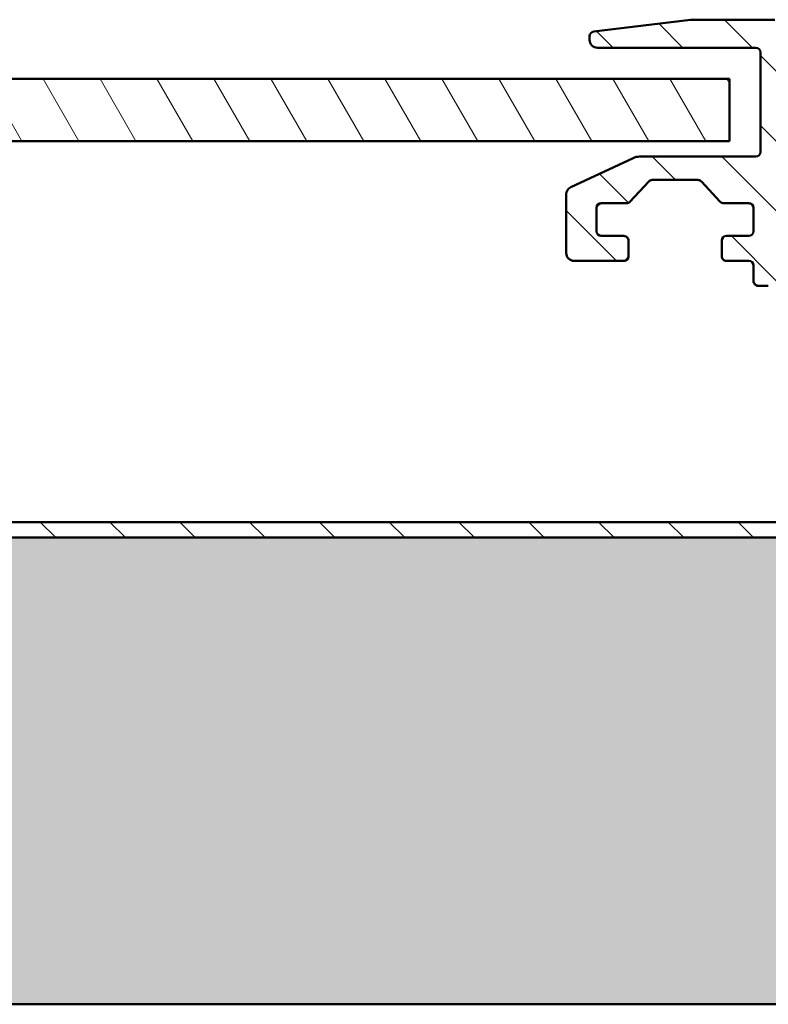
# Model space of a CAD drawing. Header units: millimetres. Extents: x 200 to 13555, y -185 to 8310.
# Tile 22 of 94: x 3881 to 3930, y 7617 to 7680. Entities that reach past the tile are written whole.
import ezdxf

# ---------------------------------------------------------------- set-up
doc = ezdxf.new("R2010")
doc.units = ezdxf.units.MM
doc.header["$LTSCALE"] = 10
doc.layers.add('Schraffur', color=7, linetype='Continuous', lineweight=18)
doc.layers.add('Sichtbare Kanten(DIN)', color=7, linetype='Continuous', lineweight=50)
pattern_1 = [(135.00021045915, (0, 0), (-2.245055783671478, -2.245072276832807), [])]

msp = doc.modelspace()

# ---------------------------------------------------------------- hatches: boundary and pattern name
at = {"layer": 'Schraffur'}
h = msp.add_hatch(dxfattribs=at)
h.set_pattern_fill('ANSI31', color=256, scale=25.4, angle=90.00021045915, style=0)
h.set_pattern_definition(pattern_1)
edge = h.paths.add_edge_path()
edge.add_line((3930.972781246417, 7679.776292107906), (3930.099468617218, 7680.213008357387))
edge.add_ellipse((3929.965304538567, 7679.94464336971), major_axis=(1.22472318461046e-14, 0.3000411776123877), ratio=0.9998627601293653, start_angle=333.434948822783, end_angle=360.0000000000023)
edge.add_line((3929.965304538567, 7680.244684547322), (3924.569950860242, 7680.244684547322))
edge.add_ellipse((3924.569950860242, 7679.94464336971), major_axis=(1.064778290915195e-15, 0.300041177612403), ratio=0.9998627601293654, start_angle=2.033576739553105e-13, end_angle=6.999999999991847)
edge.add_line((3924.53339005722, 7680.242448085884), (3918.299564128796, 7679.476925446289))
edge.add_ellipse((3918.336124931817, 7679.179120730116), major_axis=(2.701406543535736e-14, 0.300041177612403), ratio=0.9998627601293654, start_angle=6.99999999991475, end_angle=90.00000000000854)
edge.add_line((3918.036124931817, 7679.179120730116), (3918.036124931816, 7678.944506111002))
edge.add_ellipse((3918.536124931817, 7678.944506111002), major_axis=(1.774630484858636e-15, 0.5000686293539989), ratio=0.9998627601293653, start_angle=90.00000000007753, end_angle=180.0000000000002)
edge.add_line((3918.536124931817, 7678.444437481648), (3928.736124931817, 7678.444437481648))
edge.add_ellipse((3928.736124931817, 7678.144396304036), major_axis=(1.064778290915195e-15, 0.300041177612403), ratio=0.9998627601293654, start_angle=270.0000000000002, end_angle=360.0000000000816, ccw=False)
edge.add_line((3929.036124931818, 7678.144396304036), (3929.036124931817, 7671.743517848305))
edge.add_ellipse((3928.736124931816, 7671.743517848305), major_axis=(1.064778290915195e-15, 0.300041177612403), ratio=0.9998627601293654, start_angle=180.0000000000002, end_angle=270.0000000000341, ccw=False)
edge.add_line((3928.736124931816, 7671.443476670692), (3921.25781959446, 7671.443476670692))
edge.add_ellipse((3921.25781959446, 7670.443339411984), major_axis=(3.549260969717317e-15, 1.00013725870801), ratio=0.9998627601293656, start_angle=2.033576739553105e-13, end_angle=24.99999999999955)
edge.add_line((3920.835201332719, 7671.349771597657), (3916.824815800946, 7669.479441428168))
edge.add_ellipse((3917.036124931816, 7669.026225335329), major_axis=(5.775486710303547e-14, 0.5000686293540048), ratio=0.9998627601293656, start_angle=25.00000000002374, end_angle=90.00000000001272)
edge.add_line((3916.536124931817, 7669.026225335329), (3916.536124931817, 7665.242625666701))
edge.add_ellipse((3917.036124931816, 7665.242625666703), major_axis=(1.774630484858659e-15, 0.5000686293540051), ratio=0.9998627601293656, start_angle=90.00000000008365, end_angle=180.0000000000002)
edge.add_line((3917.036124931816, 7664.742557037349), (3920.236124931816, 7664.742557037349))
edge.add_ellipse((3920.236124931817, 7665.042598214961), major_axis=(-1.064778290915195e-15, -0.300041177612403), ratio=0.9998627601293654, start_angle=0, end_angle=90.0000000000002)
edge.add_line((3920.536124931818, 7665.042598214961), (3920.536124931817, 7666.042735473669))
edge.add_ellipse((3920.236124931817, 7666.042735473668), major_axis=(-1.064778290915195e-15, -0.3000411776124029), ratio=0.9998627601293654, start_angle=90.00000000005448, end_angle=180.0000000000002)
edge.add_line((3920.236124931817, 7666.342776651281), (3918.786124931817, 7666.342776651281))
edge.add_ellipse((3918.786124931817, 7666.642817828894), major_axis=(-1.064778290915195e-15, -0.300041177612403), ratio=0.9998627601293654, start_angle=270.0000000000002, end_angle=360.0000000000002, ccw=False)
edge.add_line((3918.486124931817, 7666.642817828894), (3918.486124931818, 7668.143023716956))
edge.add_ellipse((3918.786124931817, 7668.143023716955), major_axis=(-1.064778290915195e-15, -0.300041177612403), ratio=0.9998627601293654, start_angle=180.0000000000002, end_angle=270.00000000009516, ccw=False)
edge.add_line((3918.786124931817, 7668.443064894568), (3920.405681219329, 7668.443064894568))
edge.add_ellipse((3920.405681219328, 7668.743106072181), major_axis=(-1.064778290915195e-15, -0.300041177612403), ratio=0.9998627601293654, start_angle=1.087662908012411e-10, end_angle=46.9999999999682)
edge.add_line((3920.625087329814, 7668.538478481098), (3921.845935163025, 7669.8478571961))
edge.add_ellipse((3922.065341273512, 7669.643229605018), major_axis=(-1.064778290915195e-15, -0.300041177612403), ratio=0.9998627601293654, start_angle=180.0000000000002, end_angle=227.0000000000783, ccw=False)
edge.add_line((3922.065341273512, 7669.943270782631), (3925.006908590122, 7669.943270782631))
edge.add_ellipse((3925.006908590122, 7669.643229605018), major_axis=(-7.787182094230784e-14, -0.300041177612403), ratio=0.9998627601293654, start_angle=133.0000000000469, end_angle=180.0000000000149, ccw=False)
edge.add_line((3925.226314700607, 7669.8478571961), (3926.447162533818, 7668.538478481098))
edge.add_ellipse((3926.666568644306, 7668.743106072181), major_axis=(-7.787182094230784e-14, -0.300041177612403), ratio=0.9998627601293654, start_angle=312.9999999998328, end_angle=360.0000000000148)
edge.add_line((3926.666568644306, 7668.443064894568), (3928.286124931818, 7668.443064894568))
edge.add_ellipse((3928.286124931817, 7668.143023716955), major_axis=(1.064778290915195e-15, 0.300041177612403), ratio=0.9998627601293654, start_angle=270.0000000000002, end_angle=359.99999999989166, ccw=False)
edge.add_line((3928.586124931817, 7668.143023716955), (3928.586124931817, 7666.642817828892))
edge.add_ellipse((3928.286124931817, 7666.642817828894), major_axis=(1.064778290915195e-15, 0.300041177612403), ratio=0.9998627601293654, start_angle=180.0000000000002, end_angle=269.99999999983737, ccw=False)
edge.add_line((3928.286124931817, 7666.342776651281), (3926.836124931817, 7666.342776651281))
edge.add_ellipse((3926.836124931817, 7666.042735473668), major_axis=(1.064778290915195e-15, 0.300041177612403), ratio=0.9998627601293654, start_angle=2.033576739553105e-13, end_angle=90.0000000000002)
edge.add_line((3926.536124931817, 7666.042735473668), (3926.536124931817, 7665.04259821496))
edge.add_ellipse((3926.836124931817, 7665.042598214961), major_axis=(1.064778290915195e-15, 0.300041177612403), ratio=0.9998627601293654, start_angle=90.00000000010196, end_angle=180.0000000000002)
edge.add_line((3926.836124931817, 7664.742557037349), (3928.286124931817, 7664.742557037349))
edge.add_ellipse((3928.286124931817, 7664.442515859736), major_axis=(1.064778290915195e-15, 0.300041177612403), ratio=0.9998627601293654, start_angle=270.0000000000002, end_angle=360.0000000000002, ccw=False)
edge.add_line((3928.586124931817, 7664.442515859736), (3928.586124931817, 7663.442378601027))
edge.add_ellipse((3928.886124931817, 7663.442378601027), major_axis=(1.064778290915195e-15, 0.300041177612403), ratio=0.9998627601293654, start_angle=90.00000000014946, end_angle=180.0000000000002)
edge.add_line((3928.886124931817, 7663.142337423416), (3929.536124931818, 7663.142337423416))
edge.add_ellipse((3929.536124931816, 7664.142474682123), major_axis=(-3.549260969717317e-15, -1.00013725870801), ratio=0.9998627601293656, start_angle=3.277243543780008e-11, end_angle=90.0000000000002)
edge.add_line((3930.536124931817, 7664.142474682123), (3930.536124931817, 7672.143572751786))
edge.add_ellipse((3931.036124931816, 7672.143572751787), major_axis=(-1.774630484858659e-15, -0.5000686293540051), ratio=0.9998627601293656, start_angle=180.0000000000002, end_angle=270.0000000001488, ccw=False)
edge.add_ellipse((3931.036124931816, 7673.143710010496), major_axis=(-1.774630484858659e-15, -0.5000686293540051), ratio=0.9998627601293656, start_angle=2.033576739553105e-13, end_angle=90.0000000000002)
edge.add_line((3931.536124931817, 7673.143710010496), (3931.536124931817, 7675.360352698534))
edge.add_ellipse((3933.786124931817, 7675.360352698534), major_axis=(-1.442602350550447e-13, -2.250308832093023), ratio=0.9998627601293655, start_angle=187.6468701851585, end_angle=270.00000000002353, ccw=False)
edge.add_ellipse((3935.786124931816, 7660.461969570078), major_axis=(-8.487148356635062e-13, -17.28237183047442), ratio=0.9998627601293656, start_angle=172.3531298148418, end_angle=187.6468701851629, ccw=False)
edge.add_ellipse((3937.786124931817, 7675.360352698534), major_axis=(7.985837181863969e-15, 2.250308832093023), ratio=0.999862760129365, start_angle=270.0000000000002, end_angle=352.3531298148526, ccw=False)
edge.add_line((3940.036124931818, 7675.360352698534), (3940.036124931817, 7670.993414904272))
edge.add_ellipse((3940.786124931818, 7670.993414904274), major_axis=(2.661945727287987e-15, 0.7501029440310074), ratio=0.9998627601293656, start_angle=90.00000000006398, end_angle=270.0000000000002)
edge.add_line((3941.536124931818, 7670.993414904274), (3941.536124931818, 7675.360352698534))
edge.add_ellipse((3943.786124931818, 7675.360352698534), major_axis=(-2.70131770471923e-13, -2.250308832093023), ratio=0.999862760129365, start_angle=187.6468701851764, end_angle=270.0000000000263, ccw=False)
edge.add_ellipse((3945.786124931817, 7660.461969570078), major_axis=(-3.216820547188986e-12, -17.28237183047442), ratio=0.9998627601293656, start_angle=172.3531298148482, end_angle=187.6468701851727, ccw=False)
edge.add_ellipse((3947.786124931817, 7675.360352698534), major_axis=(7.985837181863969e-15, 2.250308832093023), ratio=0.999862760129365, start_angle=270.0000000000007, end_angle=352.35312981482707, ccw=False)
edge.add_line((3950.036124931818, 7675.360352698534), (3950.036124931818, 7670.993414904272))
edge.add_ellipse((3950.786124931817, 7670.993414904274), major_axis=(2.661945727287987e-15, 0.7501029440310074), ratio=0.9998627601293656, start_angle=90.00000000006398, end_angle=270.0000000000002)
edge.add_line((3951.536124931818, 7670.993414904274), (3951.536124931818, 7674.8439433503))
edge.add_ellipse((3952.536124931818, 7674.843943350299), major_axis=(-9.90645556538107e-14, -1.00013725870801), ratio=0.9998627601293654, start_angle=193.3423637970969, end_angle=269.9999999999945, ccw=False)
edge.add_ellipse((3952.236124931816, 7676.109028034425), major_axis=(-6.35169841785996e-14, -0.300041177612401), ratio=0.9998627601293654, start_angle=13.34236379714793, end_angle=90.0000000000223)
edge.add_line((3952.536124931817, 7676.109028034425), (3952.536124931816, 7679.244547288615))
edge.add_ellipse((3951.536124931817, 7679.244547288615), major_axis=(-3.549260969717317e-15, -1.00013725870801), ratio=0.9998627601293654, start_angle=90.0000000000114, end_angle=180.0000000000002)
edge.add_line((3951.536124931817, 7680.244684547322), (3950.606945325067, 7680.244684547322))
edge.add_ellipse((3950.606945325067, 7679.94464336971), major_axis=(1.064778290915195e-15, 0.300041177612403), ratio=0.9998627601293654, start_angle=2.033576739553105e-13, end_angle=26.56505117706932)
edge.add_line((3950.472781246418, 7680.213008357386), (3949.599468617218, 7679.776292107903))
edge.add_ellipse((3949.465304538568, 7680.044657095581), major_axis=(1.064778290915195e-15, 0.300041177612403), ratio=0.9998627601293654, start_angle=180.0000000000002, end_angle=206.5650511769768, ccw=False)
edge.add_line((3949.465304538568, 7679.744615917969), (3949.106945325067, 7679.744615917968))
edge.add_ellipse((3949.106945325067, 7680.044657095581), major_axis=(1.323602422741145e-14, 0.300041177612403), ratio=0.9998627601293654, start_angle=153.4349488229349, end_angle=180.0000000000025, ccw=False)
edge.add_line((3948.972781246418, 7679.776292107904), (3948.099468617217, 7680.213008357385))
edge.add_ellipse((3947.965304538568, 7679.94464336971), major_axis=(-3.939548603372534e-14, 0.300041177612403), ratio=0.9998627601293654, start_angle=333.4349488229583, end_angle=359.9999999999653)
edge.add_line((3947.965304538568, 7680.244684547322), (3947.606945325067, 7680.244684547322))
edge.add_ellipse((3947.606945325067, 7679.94464336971), major_axis=(1.064778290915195e-15, 0.300041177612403), ratio=0.9998627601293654, start_angle=2.033576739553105e-13, end_angle=26.56505117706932)
edge.add_line((3947.472781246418, 7680.213008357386), (3946.599468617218, 7679.776292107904))
edge.add_ellipse((3946.465304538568, 7680.044657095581), major_axis=(1.064778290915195e-15, 0.300041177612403), ratio=0.9998627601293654, start_angle=180.0000000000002, end_angle=206.5650511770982, ccw=False)
edge.add_line((3946.465304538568, 7679.744615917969), (3946.106945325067, 7679.744615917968))
edge.add_ellipse((3946.106945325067, 7680.044657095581), major_axis=(5.171219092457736e-14, 0.300041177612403), ratio=0.9998627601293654, start_angle=153.4349488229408, end_angle=180.0000000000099, ccw=False)
edge.add_line((3945.972781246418, 7679.776292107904), (3945.099468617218, 7680.213008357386))
edge.add_ellipse((3944.965304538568, 7679.94464336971), major_axis=(1.424216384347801e-14, 0.3000411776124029), ratio=0.9998627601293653, start_angle=333.4349488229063, end_angle=360.0000000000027)
edge.add_line((3944.965304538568, 7680.244684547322), (3944.606945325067, 7680.244684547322))
edge.add_ellipse((3944.606945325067, 7679.94464336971), major_axis=(1.064778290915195e-15, 0.300041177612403), ratio=0.9998627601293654, start_angle=2.033576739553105e-13, end_angle=26.56505117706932)
edge.add_line((3944.472781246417, 7680.213008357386), (3943.599468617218, 7679.776292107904))
edge.add_ellipse((3943.465304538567, 7680.044657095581), major_axis=(1.064778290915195e-15, 0.300041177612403), ratio=0.9998627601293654, start_angle=180.0000000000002, end_angle=206.5650511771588, ccw=False)
edge.add_line((3943.465304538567, 7679.744615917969), (3943.106945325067, 7679.744615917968))
edge.add_ellipse((3943.106945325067, 7680.044657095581), major_axis=(1.424216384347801e-14, 0.3000411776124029), ratio=0.9998627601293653, start_angle=153.4349488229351, end_angle=179.9999999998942, ccw=False)
edge.add_line((3942.972781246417, 7679.776292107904), (3942.099468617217, 7680.213008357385))
edge.add_ellipse((3941.965304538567, 7679.94464336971), major_axis=(-4.140776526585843e-14, 0.3000411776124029), ratio=0.9998627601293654, start_angle=333.4349488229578, end_angle=359.9999999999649)
edge.add_line((3941.965304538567, 7680.244684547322), (3941.606945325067, 7680.244684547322))
edge.add_ellipse((3941.606945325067, 7679.94464336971), major_axis=(1.064778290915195e-15, 0.300041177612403), ratio=0.9998627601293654, start_angle=2.035554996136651e-13, end_angle=26.56505117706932)
edge.add_line((3941.472781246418, 7680.213008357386), (3940.599468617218, 7679.776292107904))
edge.add_ellipse((3940.465304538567, 7680.044657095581), major_axis=(1.064778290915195e-15, 0.300041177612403), ratio=0.9998627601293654, start_angle=180.0000000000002, end_angle=206.5650511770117, ccw=False)
edge.add_line((3940.465304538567, 7679.744615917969), (3940.106945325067, 7679.744615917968))
edge.add_ellipse((3940.106945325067, 7680.044657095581), major_axis=(1.424216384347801e-14, 0.3000411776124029), ratio=0.9998627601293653, start_angle=153.4349488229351, end_angle=180.0000000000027, ccw=False)
edge.add_line((3939.972781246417, 7679.776292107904), (3939.099468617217, 7680.213008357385))
edge.add_ellipse((3938.965304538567, 7679.94464336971), major_axis=(1.424216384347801e-14, 0.3000411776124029), ratio=0.9998627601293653, start_angle=333.4349488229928, end_angle=360.0000000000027)
edge.add_line((3938.965304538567, 7680.244684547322), (3938.606945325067, 7680.244684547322))
edge.add_ellipse((3938.606945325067, 7679.94464336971), major_axis=(1.064778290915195e-15, 0.300041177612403), ratio=0.9998627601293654, start_angle=2.033576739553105e-13, end_angle=26.56505117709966)
edge.add_line((3938.472781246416, 7680.213008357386), (3937.599468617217, 7679.776292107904))
edge.add_ellipse((3937.465304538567, 7680.044657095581), major_axis=(1.064778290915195e-15, 0.300041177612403), ratio=0.9998627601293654, start_angle=180.0000000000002, end_angle=206.5650511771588, ccw=False)
edge.add_line((3937.465304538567, 7679.744615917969), (3937.106945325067, 7679.744615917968))
edge.add_ellipse((3937.106945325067, 7680.044657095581), major_axis=(5.171219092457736e-14, 0.300041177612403), ratio=0.9998627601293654, start_angle=153.4349488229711, end_angle=180.0000000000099, ccw=False)
edge.add_line((3936.972781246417, 7679.776292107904), (3936.099468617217, 7680.213008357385))
edge.add_ellipse((3935.965304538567, 7679.94464336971), major_axis=(1.623709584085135e-14, 0.300041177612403), ratio=0.9998627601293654, start_angle=333.4349488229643, end_angle=360.0000000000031)
edge.add_line((3935.965304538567, 7680.244684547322), (3935.606945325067, 7680.244684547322))
edge.add_ellipse((3935.606945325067, 7679.94464336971), major_axis=(1.064778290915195e-15, 0.300041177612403), ratio=0.9998627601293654, start_angle=1.087495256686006e-10, end_angle=26.56505117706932)
edge.add_line((3935.472781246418, 7680.213008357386), (3934.599468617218, 7679.776292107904))
edge.add_ellipse((3934.465304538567, 7680.044657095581), major_axis=(1.064778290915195e-15, 0.300041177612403), ratio=0.9998627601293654, start_angle=180.0000000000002, end_angle=206.5650511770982, ccw=False)
edge.add_line((3934.465304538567, 7679.744615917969), (3934.106945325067, 7679.744615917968))
edge.add_ellipse((3934.106945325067, 7680.044657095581), major_axis=(5.171219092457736e-14, 0.300041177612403), ratio=0.9998627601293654, start_angle=153.4349488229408, end_angle=180.0000000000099, ccw=False)
edge.add_line((3933.972781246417, 7679.776292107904), (3933.099468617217, 7680.213008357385))
edge.add_ellipse((3932.965304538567, 7679.94464336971), major_axis=(5.171219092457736e-14, 0.300041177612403), ratio=0.9998627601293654, start_angle=333.4349488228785, end_angle=360.000000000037)
edge.add_line((3932.965304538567, 7680.244684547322), (3932.606945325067, 7680.244684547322))
edge.add_ellipse((3932.606945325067, 7679.94464336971), major_axis=(5.505670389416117e-15, 0.3000411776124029), ratio=0.9998627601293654, start_angle=1.068666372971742e-12, end_angle=26.56505117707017)
edge.add_line((3932.472781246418, 7680.213008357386), (3931.599468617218, 7679.776292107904))
edge.add_ellipse((3931.465304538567, 7680.044657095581), major_axis=(1.064778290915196e-15, 0.3000411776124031), ratio=0.9998627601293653, start_angle=180.0000000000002, end_angle=206.5650511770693, ccw=False)
edge.add_line((3931.465304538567, 7679.744615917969), (3931.106945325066, 7679.744615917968))
edge.add_ellipse((3931.106945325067, 7680.044657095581), major_axis=(1.623709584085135e-14, 0.300041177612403), ratio=0.9998627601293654, start_angle=153.4349488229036, end_angle=180.0000000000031, ccw=False)
h = msp.add_hatch(dxfattribs=at)
h.set_pattern_fill('ANSI31', color=256, scale=25.4, angle=75.00017538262, style=0)
h.set_pattern_definition([(120.00017538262, (0, 0), (-2.749625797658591, -1.587508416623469), [])])
h.paths.add_polyline_path([(3927.03612493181, 7672.443613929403), (3927.03612493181, 7676.444162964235), (2157.036124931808, 7676.444162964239), (2157.036124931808, 7672.443613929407)])
h = msp.add_hatch(dxfattribs=at)
h.set_pattern_fill('ANSI31', color=256, scale=25.4, angle=90.00021045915, style=0)
h.set_pattern_definition(pattern_1)
h.paths.add_polyline_path([(7719.036124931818, 7646.949454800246), (7719.036124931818, 7647.949454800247), (7688.327765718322, 7647.949454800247), (7687.560581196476, 7647.949454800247), (7619.211668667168, 7647.949454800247), (7618.444484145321, 7647.949454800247), (7617.977765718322, 7647.949454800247), (7617.210581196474, 7647.949454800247), (7568.861668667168, 7647.949454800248), (7568.094484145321, 7647.949454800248), (2119.977765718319, 7647.949454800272), (2119.210581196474, 7647.949454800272), (2070.861668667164, 7647.949454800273), (2070.09448414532, 7647.949454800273), (2069.627765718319, 7647.949454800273), (2068.860581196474, 7647.949454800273), (2000.511668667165, 7647.949454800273), (1999.744484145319, 7647.949454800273), (1969.036124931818, 7647.949454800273), (1969.036124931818, 7646.949454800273)])
h = msp.add_hatch(dxfattribs=at)
h.set_pattern_fill('WOOD', color=256, scale=382.3228370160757, angle=45, style=0, pattern_type=2)
h.set_pattern_definition([(40.23599999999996, (-45.95832201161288, 45.95832201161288), (-3244.119386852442, -2703.398502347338), [46.03778674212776, -4557.747004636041]), (56.3099, (-10.81372282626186, 75.69605978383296), (811.0302675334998, 1351.715234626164), [58.48430670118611, -1890.987868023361]), (90, (21.6274456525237, 124.3578125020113), (-270.3431543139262, 270.3431543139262), [43.25485881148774, -497.4325967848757]), (91.84759999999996, (21.6274456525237, 167.6127038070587), (-270.341219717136, 7839.936157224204), [83.84989764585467, -8301.146366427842]), (57.99460000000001, (18.92401494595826, 251.4190557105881), (-1892.402357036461, -2973.773329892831), [51.00836594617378, -5049.79649587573]), (45, (45.95832201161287, 294.6739470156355), (0, 540.6861413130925), [95.58070925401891, -286.7421277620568]), (35.53800000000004, (113.5440896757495, 362.2597146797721), (-1622.052779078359, -1081.381710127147), [46.51148473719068, -2279.068486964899]), (39.28899999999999, (-118.9509510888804, 118.9509510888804), (-2703.44659666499, -2162.725664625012), [38.4230627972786, -3803.875188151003]), (45, (-89.21321331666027, 143.2818274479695), (0, 540.6861413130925), [57.34842555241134, -324.9744114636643]), (73.3008, (-48.66175271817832, 183.8332880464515), (1351.71372219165, 4595.840238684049), [56.44920223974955, -5588.489373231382]), (97.12499999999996, (-32.44116847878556, 237.9019021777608), (270.3421333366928, -2433.08637911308), [87.18298813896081, -4271.960683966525]), (84.28939999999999, (-43.25489130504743, 324.4116847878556), (270.3432289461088, 2973.772709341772), [54.3383978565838, -5379.473478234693]), (51.3402, (-37.84802989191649, 378.4802989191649), (1892.400667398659, 2433.087602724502), [69.24172436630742, -3392.83990607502]), (33.11100000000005, (5.406861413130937, 432.5489130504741), (-4595.840923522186, -2973.74028791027), [74.23371364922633, -7349.124269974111]), (38.29, (-202.7573029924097, 202.7573029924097), (2703.437771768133, 2162.737763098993), [65.44296465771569, -6478.88102835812]), (48.36649999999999, (-151.3921195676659, 243.3087635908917), (4055.139864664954, 4595.831552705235), [65.10728520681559, -6445.618941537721]), (78.6901, (-108.1372282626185, 291.97051630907), (-270.3425153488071, -811.02907829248), [68.9243964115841, -1309.558943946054]), (92.48959999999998, (-94.62007472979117, 359.5562839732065), (-270.347227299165, 5677.188277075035), [62.23756999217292, -6161.514841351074]), (59.9314, (-97.32350543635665, 421.7351902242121), (2162.750896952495, 3784.811574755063), [59.35256186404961, -5875.881449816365]), (45, (-67.58576766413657, 473.100373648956), (0, 540.6861413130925), [45.87874044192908, -336.4440965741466]), (32.005, (-35.14459918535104, 505.5415421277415), (2973.786541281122, 1892.381596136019), [51.00836594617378, -5049.79649587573]), (45, (83.80635190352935, 83.80635190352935), (0, 540.6861413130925), [0, -382.3228370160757]), (268.152, (81.10292119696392, 162.2058423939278), (270.3959527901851, 7839.934269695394), [83.84989764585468, -8301.146366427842]), (251.565, (-191.9435801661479, 348.7425611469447), (-0.0002411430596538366, -540.6859049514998), [34.19610151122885, -820.7018483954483]), (233.13, (-202.7573029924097, 316.3013926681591), (-1351.719228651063, -1892.399512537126), [54.06847793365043, -2649.363447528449]), (201.801, (-235.1984714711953, 273.0465013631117), (-1892.40602214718, -811.0150014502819), [29.11694262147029, -2882.568908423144]), (71.5651, (81.10292119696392, 162.2058423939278), (-0.0007025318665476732, 540.6859049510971), [42.7448401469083, -812.1531097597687]), (51.7098, (94.62007472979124, 202.7573029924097), (-2162.747199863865, -2703.430222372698), [65.44296465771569, -6478.88102835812]), (34.87500000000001, (135.1715353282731, 254.1224864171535), (5406.870364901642, 3784.763066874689), [108.7437022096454, -10765.63760611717]), (34.69500000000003, (-16.22058423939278, 16.22058423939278), (1892.40665907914, 1351.711480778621), [42.7448401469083, -4231.740321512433]), (60.5241, (18.92401494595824, 40.55146059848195), (-2162.739987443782, -3784.7930131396), [71.42364079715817, -7070.946173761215]), (87.87890000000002, (54.06861413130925, 102.7303668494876), (-270.3429413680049, -6758.565834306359), [73.04277801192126, -7231.215907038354]), (79.6952, (56.7720448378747, 175.7229959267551), (811.0258795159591, 4595.835985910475), [60.4505930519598, -5984.614064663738]), (54.4623, (67.5857676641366, 235.1984714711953), (1081.373217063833, 1622.058441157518), [69.76741826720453, -2255.811788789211]), (38.41800000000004, (108.1372282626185, 291.97051630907), (-5136.522213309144, -4055.141079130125), [100.0634445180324, -9906.290565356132]), (36.86999999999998, (-83.80635190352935, 83.80635190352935), (-1892.399512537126, -1351.719228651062), [54.06847793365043, -2649.363447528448]), (56.3099, (-40.55146059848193, 116.2475203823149), (811.0302675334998, 1351.715234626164), [58.48430670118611, -1890.987868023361]), (87.5104, (-8.110292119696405, 164.9092731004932), (-270.3472272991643, -5677.188277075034), [62.23756999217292, -6161.514841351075]), (90, (-5.406861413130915, 227.0881793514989), (-270.3431543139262, 270.3431543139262), [70.28928893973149, -470.398548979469]), (62.35400000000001, (-5.406861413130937, 297.3773777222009), (-2433.082572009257, -4595.817713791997), [64.08915949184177, -6344.800409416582]), (41.63400000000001, (24.33087635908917, 354.1494225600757), (-4595.796164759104, -4055.179970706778), [65.10728520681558, -6445.61894153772]), (27.89700000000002, (72.9926290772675, 397.404313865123), (3514.452857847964, 1892.376192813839), [52.00164067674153, -5148.168161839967]), (36.25400000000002, (-151.3921195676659, 151.3921195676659), (2162.740166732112, 1622.064885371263), [50.28654042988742, -4978.378589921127]), (59.9314, (-110.840658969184, 181.129857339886), (2162.750896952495, 3784.811574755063), [59.35256186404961, -5875.881449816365]), (77.0054, (-81.10292119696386, 232.4950407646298), (-540.6857291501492, -2162.74532387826), [72.13667288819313, -3534.689325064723]), (94.89909999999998, (-64.88233695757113, 302.7842391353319), (540.6859140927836, -6488.218836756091), [94.96708110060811, -9401.739117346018]), (60.94540000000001, (-72.9926290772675, 397.404313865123), (-811.0298331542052, -1351.716360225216), [55.66696971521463, -2727.686103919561]), (38.99099999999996, (-45.95832201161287, 446.0660665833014), (2973.761936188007, 2433.078371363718), [73.04277801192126, -7231.215907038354]), (21.80099999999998, (10.81372282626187, 492.0243885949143), (1892.40602214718, 811.0150014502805), [29.11694262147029, -2882.568908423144]), (35.53800000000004, (-232.4950407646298, 232.4950407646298), (-1622.052779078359, -1081.381710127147), [46.51148473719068, -2279.068486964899]), (55.008, (-194.6470108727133, 259.5293478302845), (2433.088769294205, 3514.463868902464), [65.9992443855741, -6533.935516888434]), (82.4054, (-156.7989809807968, 313.5979619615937), (811.026859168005, 6217.909090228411), [81.82052802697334, -8100.235715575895]), (74.0546, (124.3578125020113, 124.3578125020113), (811.0289934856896, 2973.772785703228), [39.36243000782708, -3896.901980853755]), (55.78429999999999, (135.1715353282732, 162.2058423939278), (-3514.469740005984, -5136.533216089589), [81.7314468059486, -8091.404058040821]), (37.87500000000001, (181.129857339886, 229.7916100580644), (-2162.74420346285, -1622.05899110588), [92.47165994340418, -2989.913691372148])])
h.paths.add_polyline_path([(1969.036124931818, 7616.949454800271), (2295.445215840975, 7616.94945480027), (2355.445215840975, 7616.94945480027), (2923.717943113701, 7616.949454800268), (2983.717943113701, 7616.949454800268), (3551.990670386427, 7616.949454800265), (3611.990670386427, 7616.949454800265), (4180.263397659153, 7616.949454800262), (4240.263397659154, 7616.949454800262), (4808.536124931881, 7616.949454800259), (4868.536124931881, 7616.949454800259), (5436.80885220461, 7616.949454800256), (5496.80885220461, 7616.949454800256), (6065.081579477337, 7616.949454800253), (6125.081579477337, 7616.949454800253), (6693.354306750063, 7616.94945480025), (6753.354306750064, 7616.94945480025), (7321.627034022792, 7616.949454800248), (7381.627034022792, 7616.949454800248), (7719.036124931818, 7616.949454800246), (7719.036124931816, 7646.949454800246), (1969.036124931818, 7646.949454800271)])

# ---------------------------------------------------------------- linework, layer by layer
at = {"layer": 'Sichtbare Kanten(DIN)'}
for p, q in [((3924.533390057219, 7680.242448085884), (3918.299564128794, 7679.476925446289)), ((3929.965304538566, 7680.244684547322), (3924.569950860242, 7680.244684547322)), ((3918.036124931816, 7679.179120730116), (3918.036124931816, 7678.944506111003)), ((3918.036124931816, 7678.944506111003), (3918.036124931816, 7678.942849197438)), ((3918.536124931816, 7678.444437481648), (3928.736124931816, 7678.444437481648)), ((3928.736124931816, 7678.442780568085), (3918.536124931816, 7678.442780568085)), ((3929.036124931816, 7678.144396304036), (3929.036124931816, 7671.743517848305)), ((3927.036124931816, 7676.444162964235), (2157.036124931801, 7676.444162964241)), ((3927.036124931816, 7672.443613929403), (3927.036124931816, 7676.444162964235)), ((2157.0361249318, 7672.443613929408), (3927.036124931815, 7672.443613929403)), ((3927.036124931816, 7672.441957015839), (2157.036124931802, 7672.441957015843)), ((3927.036124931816, 7672.443613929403), (3927.036124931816, 7672.441957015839)), ((3928.736124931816, 7671.443476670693), (3921.257819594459, 7671.443476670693)), ((3920.835201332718, 7671.349771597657), (3916.824815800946, 7669.479441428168)), ((3920.625087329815, 7668.538478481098), (3921.845935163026, 7669.8478571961)), ((3921.845935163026, 7669.846200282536), (3920.625087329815, 7668.536821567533)), ((3922.065341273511, 7669.943270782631), (3925.006908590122, 7669.943270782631)), ((3925.006908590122, 7669.941613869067), (3922.065341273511, 7669.941613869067)), ((3925.226314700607, 7669.8478571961), (3926.44716253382, 7668.538478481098)), ((3926.44716253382, 7668.536821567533), (3925.226314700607, 7669.846200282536)), ((3916.536124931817, 7669.026225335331), (3916.536124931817, 7665.242625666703)), ((3918.786124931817, 7668.443064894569), (3920.405681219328, 7668.443064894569)), ((3920.405681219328, 7668.441407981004), (3918.786124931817, 7668.441407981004)), ((3926.666568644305, 7668.443064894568), (3928.286124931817, 7668.443064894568)), ((3928.286124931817, 7668.441407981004), (3926.666568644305, 7668.441407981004)), ((3918.486124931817, 7666.642817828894), (3918.486124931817, 7668.143023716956)), ((3928.586124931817, 7668.143023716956), (3928.586124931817, 7666.642817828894)), ((3920.236124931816, 7666.342776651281), (3918.786124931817, 7666.342776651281)), ((3920.536124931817, 7665.042598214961), (3920.536124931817, 7666.042735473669)), ((3926.536124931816, 7666.042735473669), (3926.536124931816, 7665.042598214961)), ((3928.286124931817, 7666.342776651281), (3926.836124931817, 7666.342776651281)), ((3916.536124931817, 7665.242625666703), (3916.536124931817, 7665.240968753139)), ((3917.036124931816, 7664.742557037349), (3920.236124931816, 7664.742557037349)), ((3920.236124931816, 7664.740900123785), (3917.036124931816, 7664.740900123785)), ((3920.536124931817, 7665.042598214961), (3920.536124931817, 7665.040941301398)), ((3926.536124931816, 7665.042598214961), (3926.536124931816, 7665.040941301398)), ((3926.836124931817, 7664.742557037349), (3928.286124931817, 7664.742557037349)), ((3928.286124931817, 7664.740900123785), (3926.836124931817, 7664.740900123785)), ((3928.586124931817, 7664.442515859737), (3928.586124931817, 7663.442378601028)), ((3928.586124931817, 7663.442378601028), (3928.586124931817, 7663.440721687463)), ((3928.886124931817, 7663.142337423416), (3929.536124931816, 7663.142337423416)), ((3929.536124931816, 7663.140680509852), (3928.886124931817, 7663.140680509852)), ((7719.036124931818, 7647.949454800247), (1969.036124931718, 7647.949454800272)), ((7719.036124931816, 7646.949454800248), (1969.036124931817, 7646.949454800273)), ((1969.036124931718, 7646.949454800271), (7719.036124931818, 7646.949454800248)), ((1969.036124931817, 7616.949454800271), (7719.036124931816, 7616.949454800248))]:
    msp.add_line(p, q, dxfattribs=at)
for centre, major_axis, ratio, start_param, end_param in [((3924.569950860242, 7679.944643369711), (1.064778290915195e-15, 0.300041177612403), 0.9998627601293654, 3.546010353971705e-15, 0.1221730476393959), ((3918.336124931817, 7679.179120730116), (2.701406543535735e-14, 0.300041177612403), 0.9998627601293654, 0.1221730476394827, 1.570796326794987), ((3918.536124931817, 7678.944506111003), (1.774630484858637e-15, 0.5000686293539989), 0.9998627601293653, 1.5707963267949, 3.141592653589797), ((3918.536124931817, 7678.94284919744), (1.774630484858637e-15, 0.5000686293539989), 0.9998627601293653, 1.5707963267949, 3.141592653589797), ((3928.736124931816, 7678.144396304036), (1.064778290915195e-15, 0.300041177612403), 0.9998627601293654, 4.712388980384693, 6.28318530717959), ((3928.736124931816, 7678.142739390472), (1.064778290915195e-15, 0.300041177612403), 0.9998627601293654, 4.712388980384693, 6.28318530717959), ((3921.257819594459, 7670.443339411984), (3.549260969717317e-15, 1.00013725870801), 0.9998627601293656, 3.546010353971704e-15, 0.4363323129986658), ((3928.736124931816, 7671.743517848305), (1.064778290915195e-15, 0.300041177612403), 0.9998627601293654, 3.141592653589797, 4.712388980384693), ((3922.065341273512, 7669.643229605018), (-1.064778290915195e-15, -0.300041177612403), 0.9998627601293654, 3.141592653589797, 3.961897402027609), ((3922.065341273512, 7669.641572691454), (-1.064778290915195e-15, -0.300041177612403), 0.9998627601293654, 3.141592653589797, 3.961897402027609), ((3925.006908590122, 7669.643229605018), (-7.787182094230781e-14, -0.300041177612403), 0.9998627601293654, 2.321287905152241, 3.141592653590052), ((3925.006908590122, 7669.641572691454), (-7.787182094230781e-14, -0.300041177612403), 0.9998627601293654, 2.321287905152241, 3.141592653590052), ((3917.036124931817, 7669.026225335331), (5.775486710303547e-14, 0.5000686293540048), 0.9998627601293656, 0.4363323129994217, 1.570796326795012), ((3918.786124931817, 7668.143023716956), (-1.064778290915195e-15, -0.300041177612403), 0.9998627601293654, 3.141592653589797, 4.712388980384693), ((3918.786124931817, 7668.141366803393), (-1.064778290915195e-15, -0.300041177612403), 0.9998627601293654, 3.141592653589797, 4.712388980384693), ((3920.405681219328, 7668.743106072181), (-1.064778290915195e-15, -0.300041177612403), 0.9998627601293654, 3.546010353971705e-15, 0.8203047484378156), ((3920.405681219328, 7668.741449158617), (-1.064778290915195e-15, -0.300041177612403), 0.9998627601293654, 0, 0.8203047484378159), ((3926.666568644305, 7668.743106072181), (-7.787182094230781e-14, -0.300041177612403), 0.9998627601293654, 5.462880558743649, 6.283185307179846), ((3926.666568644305, 7668.741449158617), (-7.787182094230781e-14, -0.300041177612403), 0.9998627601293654, 5.462880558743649, 6.283185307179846), ((3928.286124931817, 7668.143023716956), (1.064778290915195e-15, 0.300041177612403), 0.9998627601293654, 4.712388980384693, 6.28318530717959), ((3928.286124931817, 7668.141366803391), (1.064778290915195e-15, 0.300041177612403), 0.9998627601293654, 4.712388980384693, 6.28318530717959), ((3918.786124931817, 7666.642817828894), (-1.064778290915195e-15, -0.300041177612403), 0.9998627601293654, 4.712388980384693, 6.28318530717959), ((3928.286124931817, 7666.642817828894), (1.064778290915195e-15, 0.300041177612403), 0.9998627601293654, 3.141592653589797, 4.712388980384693), ((3920.236124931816, 7666.042735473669), (-1.064778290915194e-15, -0.3000411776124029), 0.9998627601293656, 1.5707963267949, 3.141592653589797), ((3926.836124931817, 7666.042735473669), (1.064778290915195e-15, 0.300041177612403), 0.9998627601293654, 3.546010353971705e-15, 1.5707963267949), ((3917.036124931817, 7665.242625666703), (1.774630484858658e-15, 0.5000686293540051), 0.9998627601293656, 1.5707963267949, 3.141592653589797), ((3917.036124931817, 7665.240968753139), (1.774630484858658e-15, 0.5000686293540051), 0.9998627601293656, 1.5707963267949, 3.141592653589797), ((3920.236124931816, 7665.042598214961), (-1.064778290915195e-15, -0.300041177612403), 0.9998627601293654, 3.546010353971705e-15, 1.5707963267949), ((3920.236124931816, 7665.040941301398), (-1.064778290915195e-15, -0.300041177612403), 0.9998627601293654, 0, 1.5707963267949), ((3926.836124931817, 7665.042598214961), (1.064778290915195e-15, 0.300041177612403), 0.9998627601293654, 1.5707963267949, 3.141592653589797), ((3926.836124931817, 7665.040941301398), (1.064778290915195e-15, 0.300041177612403), 0.9998627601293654, 1.5707963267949, 3.141592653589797), ((3928.286124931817, 7664.442515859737), (1.064778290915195e-15, 0.300041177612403), 0.9998627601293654, 4.712388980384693, 6.28318530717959), ((3928.286124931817, 7664.440858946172), (1.064778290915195e-15, 0.300041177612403), 0.9998627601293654, 4.712388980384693, 6.28318530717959), ((3928.886124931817, 7663.442378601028), (1.064778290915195e-15, 0.300041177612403), 0.9998627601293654, 1.5707963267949, 3.141592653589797), ((3928.886124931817, 7663.440721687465), (1.064778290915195e-15, 0.300041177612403), 0.9998627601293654, 1.5707963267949, 3.141592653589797)]:
    msp.add_ellipse(centre, major_axis=major_axis, ratio=ratio, start_param=start_param, end_param=end_param, dxfattribs=at)

doc.saveas('drawing.dxf')
